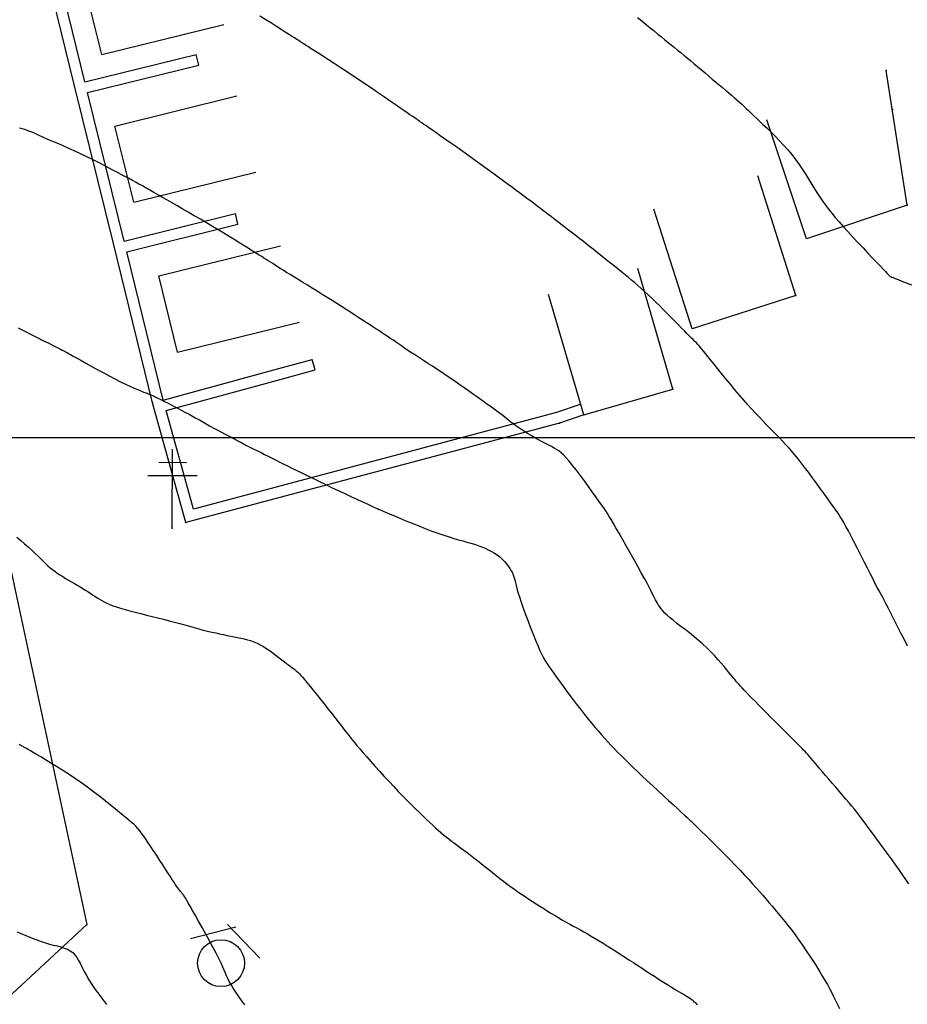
# Model space of a CAD drawing. Header units: millimetres. Extents: x 196436 to 199900, y 8705373 to 8708636.
# Tile 84 of 241: x 198034 to 198090, y 8706364 to 8706427. Entities that reach past the tile are written whole.
import ezdxf

# ---------------------------------------------------------------- set-up
doc = ezdxf.new("R2010")
doc.units = ezdxf.units.MM
doc.header["$LTSCALE"] = 5
for name, color, linetype in [('$CURVAS1', 30, 'Continuous'), ('$CURVAS2', 40, 'Continuous'), ('CASA', 6, 'Continuous'), ('CERCA', 3, 'CERCA_LINE'), ('MALHA', 9, 'Continuous'), ('MURO', 9, 'Continuous'), ('PL', 23, 'Continuous'), ('POSTE', 3, 'Continuous')]:
    doc.layers.add(name, color=color, linetype=linetype)
doc.linetypes.add('CERCA_LINE', pattern='A,0.5,-0.2,["X",Standard,S=0.1,R=0,X=-0.1,Y=-0.05],-0.25', length=0.95)

# ---------------------------------------------------------------- blocks, each defined once
blk = doc.blocks.new('A$C6C777A1E')
at = {"layer": 'CASA'}
for points in [[(0, 8), (0, 0)], [(0, 8), (5, 8)], [(5, 8), (5, 0)]]:
    blk.add_lwpolyline(points, dxfattribs=at)
blk = doc.blocks.new('PL')
at = {"layer": 'PL'}
blk.add_line((2.006, 1.493), (2.006, -1.493), dxfattribs=at)
blk.add_circle((0, 0), 1.495, dxfattribs=at)

msp = doc.modelspace()

# ---------------------------------------------------------------- linework, layer by layer
at = {"layer": '$CURVAS1'}
for points in [[(198073.167, 8706426.761, 705), (198073.446, 8706426.533, 705), (198073.715, 8706426.312, 705), (198073.972, 8706426.1, 705), (198074.22, 8706425.897, 705), (198074.457, 8706425.703, 705), (198074.683, 8706425.517, 705), (198074.9, 8706425.341, 705), (198075.11, 8706425.171, 705), (198075.314, 8706425.006, 705), (198075.515, 8706424.844, 705), (198075.715, 8706424.682, 705), (198075.916, 8706424.519, 705), (198076.121, 8706424.351, 705), (198076.332, 8706424.177, 705), (198076.551, 8706423.996, 705), (198076.775, 8706423.808, 705), (198077.005, 8706423.615, 705), (198077.236, 8706423.419, 705), (198077.468, 8706423.223, 705), (198077.699, 8706423.027, 705), (198077.927, 8706422.834, 705), (198078.15, 8706422.646, 705), (198078.366, 8706422.464, 705), (198078.574, 8706422.288, 705), (198078.775, 8706422.119, 705), (198078.968, 8706421.955, 705), (198079.153, 8706421.798, 705), (198079.329, 8706421.647, 705), (198079.496, 8706421.502, 705), (198079.654, 8706421.363, 705), (198079.803, 8706421.228, 705), (198079.946, 8706421.096, 705), (198080.088, 8706420.963, 705), (198080.234, 8706420.826, 705), (198080.386, 8706420.68, 705), (198080.551, 8706420.523, 705), (198080.731, 8706420.351, 705), (198080.931, 8706420.16, 705), (198081.154, 8706419.948, 705), (198081.396, 8706419.717, 705), (198081.653, 8706419.468, 705), (198081.92, 8706419.202, 705), (198082.191, 8706418.923, 705), (198082.462, 8706418.631, 705), (198082.727, 8706418.329, 705), (198082.983, 8706418.019, 705), (198083.224, 8706417.703, 705), (198083.452, 8706417.383, 705), (198083.668, 8706417.063, 705), (198083.873, 8706416.745, 705), (198084.07, 8706416.432, 705), (198084.258, 8706416.127, 705), (198084.44, 8706415.833, 705), (198084.617, 8706415.552, 705), (198084.792, 8706415.287, 705), (198084.967, 8706415.032, 705), (198085.147, 8706414.784, 705), (198085.336, 8706414.536, 705), (198085.538, 8706414.282, 705), (198085.758, 8706414.019, 705), (198085.999, 8706413.739, 705), (198086.266, 8706413.437, 705), (198086.561, 8706413.112, 705), (198086.875, 8706412.769, 705), (198087.2, 8706412.42, 705), (198087.525, 8706412.072, 705), (198087.84, 8706411.738, 705), (198088.136, 8706411.425, 705), (198088.402, 8706411.144, 705), (198088.629, 8706410.905, 705), (198088.811, 8706410.715, 705), (198088.949, 8706410.57, 705), (198089.051, 8706410.463, 705), (198089.122, 8706410.389, 705), (198089.169, 8706410.341, 705), (198089.198, 8706410.311, 705), (198089.215, 8706410.295, 705), (198089.227, 8706410.286, 705), (198089.239, 8706410.276, 705), (198089.26, 8706410.264, 705), (198089.297, 8706410.247, 705), (198089.357, 8706410.22, 705), (198089.448, 8706410.182, 705), (198089.579, 8706410.129, 705), (198089.756, 8706410.059, 705), (198089.988, 8706409.968, 705), (198090.278, 8706409.855, 705), (198090.615, 8706409.725, 705)], [(198048.158, 8706363.849, 710), (198047.953, 8706364.116, 710), (198047.757, 8706364.388, 710), (198047.574, 8706364.656, 710), (198047.411, 8706364.911, 710), (198047.272, 8706365.143, 710), (198047.159, 8706365.345, 710), (198047.068, 8706365.527, 710), (198046.989, 8706365.698, 710), (198046.914, 8706365.871, 710), (198046.835, 8706366.056, 710), (198046.744, 8706366.265, 710), (198046.632, 8706366.509, 710), (198046.492, 8706366.798, 710), (198046.317, 8706367.141, 710), (198046.114, 8706367.526, 710), (198045.893, 8706367.937, 710), (198045.661, 8706368.361, 710), (198045.429, 8706368.782, 710), (198045.204, 8706369.185, 710), (198044.996, 8706369.555, 710), (198044.815, 8706369.876, 710), (198044.666, 8706370.138, 710), (198044.548, 8706370.344, 710), (198044.457, 8706370.503, 710), (198044.387, 8706370.621, 710), (198044.335, 8706370.707, 710), (198044.296, 8706370.768, 710), (198044.265, 8706370.811, 710), (198044.239, 8706370.845, 710), (198044.214, 8706370.877, 710), (198044.187, 8706370.908, 710), (198044.158, 8706370.942, 710), (198044.126, 8706370.981, 710), (198044.089, 8706371.025, 710), (198044.047, 8706371.078, 710), (198043.999, 8706371.142, 710), (198043.942, 8706371.218, 710), (198043.877, 8706371.309, 710), (198043.802, 8706371.416, 710), (198043.716, 8706371.541, 710), (198043.618, 8706371.686, 710), (198043.508, 8706371.853, 710), (198043.383, 8706372.043, 710), (198043.243, 8706372.258, 710), (198043.087, 8706372.501, 710), (198042.915, 8706372.77, 710), (198042.73, 8706373.06, 710), (198042.537, 8706373.361, 710), (198042.34, 8706373.665, 710), (198042.145, 8706373.964, 710), (198041.955, 8706374.248, 710), (198041.776, 8706374.509, 710), (198041.612, 8706374.738, 710), (198041.465, 8706374.931, 710), (198041.331, 8706375.092, 710), (198041.202, 8706375.231, 710), (198041.072, 8706375.357, 710), (198040.934, 8706375.479, 710), (198040.78, 8706375.607, 710), (198040.604, 8706375.749, 710), (198040.399, 8706375.915, 710), (198040.159, 8706376.11, 710), (198039.887, 8706376.334, 710), (198039.585, 8706376.58, 710), (198039.258, 8706376.844, 710), (198038.908, 8706377.121, 710), (198038.539, 8706377.406, 710), (198038.155, 8706377.694, 710), (198037.759, 8706377.981, 710), (198037.354, 8706378.261, 710), (198036.949, 8706378.532, 710), (198036.549, 8706378.79, 710), (198036.161, 8706379.034, 710), (198035.794, 8706379.26, 710), (198035.454, 8706379.466, 710), (198035.148, 8706379.648, 710), (198034.883, 8706379.804, 710), (198034.665, 8706379.932, 710), (198034.489, 8706380.035, 710), (198034.349, 8706380.117, 710), (198034.239, 8706380.18, 710), (198034.151, 8706380.23, 710), (198034.081, 8706380.27, 710), (198034.021, 8706380.303, 710), (198033.965, 8706380.334, 710), (198033.907, 8706380.365, 710), (198033.842, 8706380.401, 710), (198033.764, 8706380.444, 710)]]:
    msp.add_polyline3d(points, dxfattribs=at)
at = {"layer": '$CURVAS2'}
for points in [[(198090.367, 8706386.705, 706), (198090.158, 8706387.113, 706), (198089.942, 8706387.537, 706), (198089.726, 8706387.963, 706), (198089.517, 8706388.375, 706), (198089.322, 8706388.758, 706), (198089.147, 8706389.098, 706), (198088.999, 8706389.384, 706), (198088.871, 8706389.627, 706), (198088.758, 8706389.84, 706), (198088.652, 8706390.038, 706), (198088.547, 8706390.235, 706), (198088.435, 8706390.446, 706), (198088.31, 8706390.685, 706), (198088.165, 8706390.966, 706), (198087.995, 8706391.3, 706), (198087.804, 8706391.677, 706), (198087.6, 8706392.083, 706), (198087.387, 8706392.503, 706), (198087.174, 8706392.924, 706), (198086.966, 8706393.332, 706), (198086.77, 8706393.712, 706), (198086.592, 8706394.051, 706), (198086.438, 8706394.338, 706), (198086.301, 8706394.582, 706), (198086.176, 8706394.795, 706), (198086.055, 8706394.988, 706), (198085.933, 8706395.175, 706), (198085.801, 8706395.366, 706), (198085.654, 8706395.575, 706), (198085.484, 8706395.813, 706), (198085.287, 8706396.09, 706), (198085.066, 8706396.399, 706), (198084.826, 8706396.733, 706), (198084.573, 8706397.082, 706), (198084.311, 8706397.438, 706), (198084.047, 8706397.793, 706), (198083.785, 8706398.137, 706), (198083.53, 8706398.463, 706), (198083.287, 8706398.764, 706), (198083.055, 8706399.041, 706), (198082.832, 8706399.297, 706), (198082.616, 8706399.537, 706), (198082.405, 8706399.764, 706), (198082.198, 8706399.982, 706), (198081.992, 8706400.194, 706), (198081.786, 8706400.404, 706), (198081.578, 8706400.615, 706), (198081.365, 8706400.83, 706), (198081.148, 8706401.053, 706), (198080.924, 8706401.286, 706), (198080.692, 8706401.532, 706), (198080.45, 8706401.794, 706), (198080.197, 8706402.074, 706), (198079.932, 8706402.376, 706), (198079.654, 8706402.7, 706), (198079.368, 8706403.041, 706), (198079.079, 8706403.389, 706), (198078.795, 8706403.736, 706), (198078.521, 8706404.074, 706), (198078.263, 8706404.395, 706), (198078.027, 8706404.689, 706), (198077.819, 8706404.948, 706), (198077.643, 8706405.167, 706), (198077.496, 8706405.35, 706), (198077.371, 8706405.502, 706), (198077.265, 8706405.629, 706), (198077.171, 8706405.739, 706), (198077.084, 8706405.837, 706), (198076.999, 8706405.93, 706), (198076.91, 8706406.023, 706), (198076.813, 8706406.123, 706), (198076.705, 8706406.232, 706), (198076.586, 8706406.351, 706), (198076.454, 8706406.483, 706), (198076.307, 8706406.629, 706), (198076.145, 8706406.791, 706), (198075.965, 8706406.971, 706), (198075.768, 8706407.17, 706), (198075.551, 8706407.39, 706), (198075.32, 8706407.626, 706), (198075.076, 8706407.872, 706), (198074.826, 8706408.125, 706), (198074.573, 8706408.379, 706), (198074.32, 8706408.629, 706), (198074.073, 8706408.87, 706), (198073.836, 8706409.097, 706), (198073.611, 8706409.306, 706), (198073.396, 8706409.499, 706), (198073.188, 8706409.68, 706), (198072.985, 8706409.853, 706), (198072.783, 8706410.021, 706), (198072.579, 8706410.188, 706), (198072.37, 8706410.357, 706), (198072.152, 8706410.532, 706), (198071.924, 8706410.716, 706), (198071.685, 8706410.91, 706), (198071.435, 8706411.112, 706), (198071.174, 8706411.322, 706), (198070.902, 8706411.54, 706), (198070.62, 8706411.766, 706), (198070.328, 8706411.998, 706), (198070.025, 8706412.237, 706), (198069.713, 8706412.481, 706), (198069.396, 8706412.728, 706), (198069.08, 8706412.973, 706), (198068.768, 8706413.213, 706), (198068.467, 8706413.445, 706), (198068.181, 8706413.665, 706), (198067.915, 8706413.868, 706), (198067.675, 8706414.052, 706), (198067.464, 8706414.214, 706), (198067.28, 8706414.355, 706), (198067.119, 8706414.479, 706), (198066.978, 8706414.587, 706), (198066.853, 8706414.682, 706), (198066.741, 8706414.768, 706), (198066.637, 8706414.846, 706), (198066.539, 8706414.92, 706), (198066.443, 8706414.992, 706), (198066.344, 8706415.066, 706), (198066.238, 8706415.144, 706), (198066.12, 8706415.231, 706), (198065.985, 8706415.331, 706), (198065.829, 8706415.445, 706), (198065.648, 8706415.579, 706), (198065.437, 8706415.735, 706), (198065.192, 8706415.916, 706), (198064.916, 8706416.119, 706), (198064.613, 8706416.343, 706), (198064.285, 8706416.584, 706), (198063.938, 8706416.839, 706), (198063.574, 8706417.104, 706), (198063.197, 8706417.378, 706), (198062.811, 8706417.656, 706), (198062.419, 8706417.936, 706), (198062.029, 8706418.214, 706), (198061.645, 8706418.485, 706), (198061.275, 8706418.746, 706), (198060.925, 8706418.992, 706), (198060.6, 8706419.22, 706), (198060.308, 8706419.424, 706), (198060.055, 8706419.6, 706), (198059.846, 8706419.747, 706), (198059.675, 8706419.866, 706), (198059.539, 8706419.961, 706), (198059.431, 8706420.037, 706), (198059.346, 8706420.097, 706), (198059.277, 8706420.144, 706), (198059.22, 8706420.184, 706), (198059.169, 8706420.219, 706), (198059.118, 8706420.254, 706), (198059.061, 8706420.293, 706), (198058.993, 8706420.34, 706), (198058.908, 8706420.398, 706), (198058.8, 8706420.471, 706), (198058.664, 8706420.565, 706), (198058.493, 8706420.682, 706), (198058.283, 8706420.827, 706), (198058.028, 8706421.001, 706), (198057.734, 8706421.204, 706), (198057.405, 8706421.43, 706), (198057.048, 8706421.674, 706), (198056.668, 8706421.934, 706), (198056.271, 8706422.204, 706), (198055.862, 8706422.48, 706), (198055.446, 8706422.758, 706), (198055.031, 8706423.035, 706), (198054.621, 8706423.306, 706), (198054.222, 8706423.568, 706), (198053.84, 8706423.818, 706), (198053.481, 8706424.052, 706), (198053.149, 8706424.267, 706), (198052.852, 8706424.46, 706), (198052.594, 8706424.627, 706), (198052.38, 8706424.765, 706), (198052.205, 8706424.879, 706), (198052.065, 8706424.97, 706), (198051.952, 8706425.043, 706), (198051.862, 8706425.102, 706), (198051.788, 8706425.149, 706), (198051.725, 8706425.19, 706), (198051.667, 8706425.227, 706), (198051.609, 8706425.264, 706), (198051.544, 8706425.305, 706), (198051.468, 8706425.353, 706), (198051.375, 8706425.412, 706), (198051.26, 8706425.485, 706), (198051.116, 8706425.576, 706), (198050.939, 8706425.688, 706), (198050.724, 8706425.826, 706), (198050.466, 8706425.99, 706), (198050.17, 8706426.179, 706), (198049.841, 8706426.388, 706), (198049.488, 8706426.612, 706), (198049.114, 8706426.849, 706)], [(198090.437, 8706371.558, 707), (198090.251, 8706371.834, 707), (198090.052, 8706372.122, 707), (198089.84, 8706372.426, 707), (198089.612, 8706372.749, 707), (198089.372, 8706373.084, 707), (198089.127, 8706373.426, 707), (198088.88, 8706373.767, 707), (198088.637, 8706374.1, 707), (198088.405, 8706374.419, 707), (198088.187, 8706374.717, 707), (198087.99, 8706374.987, 707), (198087.816, 8706375.223, 707), (198087.663, 8706375.432, 707), (198087.523, 8706375.62, 707), (198087.39, 8706375.795, 707), (198087.26, 8706375.965, 707), (198087.125, 8706376.135, 707), (198086.98, 8706376.315, 707), (198086.819, 8706376.51, 707), (198086.637, 8706376.727, 707), (198086.438, 8706376.962, 707), (198086.227, 8706377.211, 707), (198086.007, 8706377.467, 707), (198085.784, 8706377.727, 707), (198085.563, 8706377.984, 707), (198085.347, 8706378.234, 707), (198085.143, 8706378.471, 707), (198084.954, 8706378.692, 707), (198084.779, 8706378.896, 707), (198084.619, 8706379.083, 707), (198084.472, 8706379.255, 707), (198084.338, 8706379.411, 707), (198084.217, 8706379.553, 707), (198084.106, 8706379.68, 707), (198084.006, 8706379.794, 707), (198083.916, 8706379.896, 707), (198083.83, 8706379.991, 707), (198083.743, 8706380.085, 707), (198083.65, 8706380.182, 707), (198083.546, 8706380.289, 707), (198083.425, 8706380.411, 707), (198083.283, 8706380.554, 707), (198083.113, 8706380.723, 707), (198082.913, 8706380.923, 707), (198082.686, 8706381.148, 707), (198082.439, 8706381.394, 707), (198082.179, 8706381.654, 707), (198081.91, 8706381.921, 707), (198081.641, 8706382.191, 707), (198081.376, 8706382.456, 707), (198081.123, 8706382.711, 707), (198080.886, 8706382.951, 707), (198080.667, 8706383.174, 707), (198080.465, 8706383.381, 707), (198080.28, 8706383.572, 707), (198080.113, 8706383.745, 707), (198079.963, 8706383.902, 707), (198079.831, 8706384.043, 707), (198079.717, 8706384.166, 707), (198079.619, 8706384.274, 707), (198079.533, 8706384.37, 707), (198079.455, 8706384.461, 707), (198079.378, 8706384.551, 707), (198079.299, 8706384.648, 707), (198079.211, 8706384.757, 707), (198079.109, 8706384.882, 707), (198078.988, 8706385.031, 707), (198078.845, 8706385.207, 707), (198078.679, 8706385.407, 707), (198078.492, 8706385.626, 707), (198078.287, 8706385.86, 707), (198078.064, 8706386.105, 707), (198077.825, 8706386.355, 707), (198077.573, 8706386.607, 707), (198077.308, 8706386.855, 707), (198077.033, 8706387.095, 707), (198076.752, 8706387.328, 707), (198076.471, 8706387.551, 707), (198076.194, 8706387.764, 707), (198075.927, 8706387.967, 707), (198075.675, 8706388.16, 707), (198075.443, 8706388.342, 707), (198075.235, 8706388.512, 707), (198075.056, 8706388.67, 707), (198074.903, 8706388.817, 707), (198074.774, 8706388.955, 707), (198074.665, 8706389.085, 707), (198074.573, 8706389.209, 707), (198074.494, 8706389.327, 707), (198074.425, 8706389.441, 707), (198074.363, 8706389.553, 707), (198074.305, 8706389.665, 707), (198074.245, 8706389.784, 707), (198074.18, 8706389.915, 707), (198074.104, 8706390.067, 707), (198074.013, 8706390.247, 707), (198073.902, 8706390.462, 707), (198073.766, 8706390.719, 707), (198073.601, 8706391.026, 707), (198073.404, 8706391.386, 707), (198073.182, 8706391.787, 707), (198072.942, 8706392.216, 707), (198072.695, 8706392.656, 707), (198072.447, 8706393.094, 707), (198072.208, 8706393.515, 707), (198071.986, 8706393.904, 707), (198071.789, 8706394.245, 707), (198071.624, 8706394.53, 707), (198071.485, 8706394.767, 707), (198071.362, 8706394.969, 707), (198071.248, 8706395.151, 707), (198071.134, 8706395.326, 707), (198071.011, 8706395.508, 707), (198070.87, 8706395.711, 707), (198070.704, 8706395.948, 707), (198070.505, 8706396.229, 707), (198070.28, 8706396.545, 707), (198070.036, 8706396.885, 707), (198069.781, 8706397.235, 707), (198069.523, 8706397.583, 707), (198069.27, 8706397.917, 707), (198069.03, 8706398.225, 707), (198068.81, 8706398.493, 707), (198068.616, 8706398.713, 707), (198068.444, 8706398.89, 707), (198068.288, 8706399.032, 707), (198068.14, 8706399.147, 707), (198067.995, 8706399.244, 707), (198067.845, 8706399.33, 707), (198067.684, 8706399.415, 707), (198067.507, 8706399.507, 707), (198067.307, 8706399.612, 707), (198067.089, 8706399.729, 707), (198066.859, 8706399.855, 707), (198066.622, 8706399.988, 707), (198066.385, 8706400.124, 707), (198066.154, 8706400.261, 707), (198065.933, 8706400.395, 707), (198065.729, 8706400.525, 707), (198065.546, 8706400.647, 707), (198065.383, 8706400.763, 707), (198065.234, 8706400.873, 707), (198065.096, 8706400.98, 707), (198064.965, 8706401.084, 707), (198064.837, 8706401.188, 707), (198064.708, 8706401.292, 707), (198064.575, 8706401.397, 707), (198064.433, 8706401.506, 707), (198064.282, 8706401.62, 707), (198064.121, 8706401.738, 707), (198063.949, 8706401.862, 707), (198063.766, 8706401.994, 707), (198063.569, 8706402.133, 707), (198063.36, 8706402.282, 707), (198063.137, 8706402.44, 707), (198062.899, 8706402.609, 707), (198062.649, 8706402.786, 707), (198062.387, 8706402.972, 707), (198062.115, 8706403.163, 707), (198061.836, 8706403.359, 707), (198061.551, 8706403.557, 707), (198061.261, 8706403.756, 707), (198060.968, 8706403.955, 707), (198060.675, 8706404.152, 707), (198060.382, 8706404.345, 707), (198060.093, 8706404.535, 707), (198059.809, 8706404.72, 707), (198059.532, 8706404.9, 707), (198059.265, 8706405.074, 707), (198059.009, 8706405.24, 707), (198058.767, 8706405.4, 707), (198058.54, 8706405.551, 707), (198058.326, 8706405.694, 707), (198058.124, 8706405.831, 707), (198057.932, 8706405.963, 707), (198057.746, 8706406.089, 707), (198057.567, 8706406.212, 707), (198057.391, 8706406.333, 707), (198057.216, 8706406.451, 707), (198057.041, 8706406.568, 707), (198056.864, 8706406.686, 707), (198056.682, 8706406.806, 707), (198056.495, 8706406.929, 707), (198056.3, 8706407.056, 707), (198056.095, 8706407.188, 707), (198055.879, 8706407.328, 707), (198055.65, 8706407.476, 707), (198055.407, 8706407.633, 707), (198055.15, 8706407.799, 707), (198054.881, 8706407.973, 707), (198054.601, 8706408.153, 707), (198054.311, 8706408.339, 707), (198054.012, 8706408.529, 707), (198053.706, 8706408.723, 707), (198053.394, 8706408.919, 707), (198053.078, 8706409.116, 707), (198052.76, 8706409.313, 707), (198052.444, 8706409.508, 707), (198052.134, 8706409.698, 707), (198051.834, 8706409.882, 707), (198051.547, 8706410.058, 707), (198051.277, 8706410.224, 707), (198051.027, 8706410.378, 707), (198050.8, 8706410.52, 707), (198050.594, 8706410.649, 707), (198050.407, 8706410.767, 707), (198050.235, 8706410.877, 707), (198050.075, 8706410.979, 707), (198049.926, 8706411.075, 707), (198049.783, 8706411.166, 707), (198049.644, 8706411.255, 707), (198049.507, 8706411.342, 707), (198049.367, 8706411.43, 707), (198049.221, 8706411.521, 707), (198049.066, 8706411.617, 707), (198048.899, 8706411.721, 707), (198048.715, 8706411.835, 707), (198048.512, 8706411.961, 707), (198048.287, 8706412.101, 707), (198048.035, 8706412.256, 707), (198047.76, 8706412.427, 707), (198047.462, 8706412.611, 707), (198047.144, 8706412.807, 707), (198046.807, 8706413.012, 707), (198046.455, 8706413.226, 707), (198046.088, 8706413.446, 707), (198045.709, 8706413.671, 707), (198045.321, 8706413.9, 707), (198044.93, 8706414.128, 707), (198044.543, 8706414.352, 707), (198044.166, 8706414.569, 707), (198043.807, 8706414.774, 707), (198043.473, 8706414.965, 707), (198043.17, 8706415.138, 707), (198042.905, 8706415.289, 707), (198042.684, 8706415.416, 707), (198042.503, 8706415.52, 707), (198042.356, 8706415.605, 707), (198042.237, 8706415.674, 707), (198042.143, 8706415.729, 707), (198042.066, 8706415.775, 707), (198042.001, 8706415.813, 707), (198041.943, 8706415.847, 707), (198041.886, 8706415.879, 707), (198041.825, 8706415.914, 707), (198041.752, 8706415.955, 707), (198041.662, 8706416.005, 707), (198041.548, 8706416.068, 707), (198041.404, 8706416.146, 707), (198041.224, 8706416.244, 707), (198041.002, 8706416.365, 707), (198040.733, 8706416.51, 707), (198040.422, 8706416.678, 707), (198040.077, 8706416.862, 707), (198039.704, 8706417.059, 707), (198039.31, 8706417.265, 707), (198038.903, 8706417.473, 707), (198038.49, 8706417.681, 707), (198038.078, 8706417.884, 707), (198037.672, 8706418.077, 707), (198037.277, 8706418.26, 707), (198036.896, 8706418.433, 707), (198036.531, 8706418.595, 707), (198036.185, 8706418.746, 707), (198035.861, 8706418.886, 707), (198035.562, 8706419.015, 707), (198035.29, 8706419.133, 707), (198035.048, 8706419.239, 707), (198034.832, 8706419.335, 707), (198034.636, 8706419.42, 707), (198034.457, 8706419.495, 707), (198034.289, 8706419.561, 707), (198034.127, 8706419.619, 707), (198033.967, 8706419.669, 707), (198033.803, 8706419.712, 707)], [(198033.715, 8706406.979, 708), (198034.132, 8706406.769, 708), (198034.539, 8706406.563, 708), (198034.928, 8706406.368, 708), (198035.289, 8706406.187, 708), (198035.612, 8706406.025, 708), (198035.888, 8706405.886, 708), (198036.111, 8706405.774, 708), (198036.285, 8706405.687, 708), (198036.415, 8706405.621, 708), (198036.511, 8706405.573, 708), (198036.577, 8706405.539, 708), (198036.622, 8706405.516, 708), (198036.653, 8706405.5, 708), (198036.675, 8706405.488, 708), (198036.696, 8706405.477, 708), (198036.724, 8706405.462, 708), (198036.766, 8706405.439, 708), (198036.828, 8706405.404, 708), (198036.918, 8706405.354, 708), (198037.043, 8706405.284, 708), (198037.21, 8706405.19, 708), (198037.427, 8706405.068, 708), (198037.697, 8706404.916, 708), (198038.013, 8706404.739, 708), (198038.362, 8706404.545, 708), (198038.735, 8706404.339, 708), (198039.119, 8706404.13, 708), (198039.503, 8706403.923, 708), (198039.875, 8706403.727, 708), (198040.226, 8706403.549, 708), (198040.545, 8706403.393, 708), (198040.832, 8706403.259, 708), (198041.089, 8706403.145, 708), (198041.319, 8706403.048, 708), (198041.522, 8706402.966, 708), (198041.702, 8706402.895, 708), (198041.86, 8706402.835, 708), (198041.998, 8706402.782, 708), (198042.119, 8706402.734, 708), (198042.227, 8706402.689, 708), (198042.328, 8706402.645, 708), (198042.427, 8706402.599, 708), (198042.529, 8706402.55, 708), (198042.639, 8706402.494, 708), (198042.764, 8706402.431, 708), (198042.908, 8706402.357, 708), (198043.075, 8706402.272, 708), (198043.262, 8706402.176, 708), (198043.466, 8706402.072, 708), (198043.683, 8706401.96, 708), (198043.908, 8706401.843, 708), (198044.138, 8706401.723, 708), (198044.369, 8706401.601, 708), (198044.597, 8706401.479, 708), (198044.819, 8706401.358, 708), (198045.036, 8706401.238, 708), (198045.251, 8706401.118, 708), (198045.466, 8706400.998, 708), (198045.684, 8706400.875, 708), (198045.906, 8706400.751, 708), (198046.136, 8706400.623, 708), (198046.376, 8706400.492, 708), (198046.627, 8706400.356, 708), (198046.888, 8706400.216, 708), (198047.154, 8706400.075, 708), (198047.424, 8706399.933, 708), (198047.694, 8706399.792, 708), (198047.961, 8706399.653, 708), (198048.222, 8706399.519, 708), (198048.475, 8706399.389, 708), (198048.717, 8706399.266, 708), (198048.951, 8706399.148, 708), (198049.178, 8706399.034, 708), (198049.403, 8706398.921, 708), (198049.629, 8706398.809, 708), (198049.857, 8706398.695, 708), (198050.092, 8706398.578, 708), (198050.337, 8706398.456, 708), (198050.593, 8706398.327, 708), (198050.863, 8706398.192, 708), (198051.149, 8706398.05, 708), (198051.451, 8706397.9, 708), (198051.771, 8706397.741, 708), (198052.11, 8706397.575, 708), (198052.471, 8706397.4, 708), (198052.854, 8706397.215, 708), (198053.258, 8706397.022, 708), (198053.676, 8706396.824, 708), (198054.098, 8706396.625, 708), (198054.512, 8706396.431, 708), (198054.908, 8706396.246, 708), (198055.276, 8706396.075, 708), (198055.606, 8706395.921, 708), (198055.888, 8706395.79, 708), (198056.113, 8706395.686, 708), (198056.287, 8706395.605, 708), (198056.416, 8706395.545, 708), (198056.508, 8706395.502, 708), (198056.57, 8706395.474, 708), (198056.609, 8706395.456, 708), (198056.633, 8706395.445, 708), (198056.648, 8706395.438, 708), (198056.663, 8706395.431, 708), (198056.685, 8706395.422, 708), (198056.721, 8706395.407, 708), (198056.78, 8706395.382, 708), (198056.87, 8706395.344, 708), (198056.998, 8706395.29, 708), (198057.172, 8706395.217, 708), (198057.4, 8706395.12, 708), (198057.687, 8706394.999, 708), (198058.025, 8706394.857, 708), (198058.401, 8706394.7, 708), (198058.804, 8706394.535, 708), (198059.222, 8706394.366, 708), (198059.644, 8706394.2, 708), (198060.058, 8706394.042, 708), (198060.452, 8706393.899, 708), (198060.818, 8706393.774, 708), (198061.155, 8706393.666, 708), (198061.468, 8706393.572, 708), (198061.759, 8706393.489, 708), (198062.032, 8706393.413, 708), (198062.29, 8706393.341, 708), (198062.536, 8706393.27, 708), (198062.773, 8706393.197, 708), (198063.005, 8706393.119, 708), (198063.23, 8706393.036, 708), (198063.448, 8706392.946, 708), (198063.658, 8706392.85, 708), (198063.859, 8706392.746, 708), (198064.049, 8706392.635, 708), (198064.228, 8706392.515, 708), (198064.395, 8706392.387, 708), (198064.549, 8706392.25, 708), (198064.69, 8706392.106, 708), (198064.817, 8706391.959, 708), (198064.931, 8706391.809, 708), (198065.031, 8706391.66, 708), (198065.117, 8706391.514, 708), (198065.189, 8706391.375, 708), (198065.247, 8706391.243, 708), (198065.292, 8706391.12, 708), (198065.328, 8706391, 708), (198065.36, 8706390.874, 708), (198065.393, 8706390.732, 708), (198065.432, 8706390.568, 708), (198065.482, 8706390.372, 708), (198065.548, 8706390.137, 708), (198065.636, 8706389.852, 708), (198065.748, 8706389.515, 708), (198065.881, 8706389.135, 708), (198066.029, 8706388.726, 708), (198066.187, 8706388.303, 708), (198066.349, 8706387.879, 708), (198066.509, 8706387.47, 708), (198066.662, 8706387.088, 708), (198066.802, 8706386.75, 708), (198066.926, 8706386.463, 708), (198067.038, 8706386.22, 708), (198067.144, 8706386.009, 708), (198067.25, 8706385.818, 708), (198067.363, 8706385.634, 708), (198067.489, 8706385.445, 708), (198067.633, 8706385.238, 708), (198067.803, 8706385.002, 708), (198068.001, 8706384.727, 708), (198068.226, 8706384.419, 708), (198068.47, 8706384.087, 708), (198068.727, 8706383.738, 708), (198068.993, 8706383.382, 708), (198069.26, 8706383.027, 708), (198069.524, 8706382.682, 708), (198069.777, 8706382.357, 708), (198070.017, 8706382.056, 708), (198070.243, 8706381.779, 708), (198070.459, 8706381.522, 708), (198070.666, 8706381.281, 708), (198070.869, 8706381.053, 708), (198071.069, 8706380.832, 708), (198071.268, 8706380.617, 708), (198071.47, 8706380.402, 708), (198071.678, 8706380.185, 708), (198071.892, 8706379.963, 708), (198072.116, 8706379.735, 708), (198072.353, 8706379.498, 708), (198072.603, 8706379.25, 708), (198072.869, 8706378.99, 708), (198073.154, 8706378.716, 708), (198073.46, 8706378.426, 708), (198073.786, 8706378.12, 708), (198074.127, 8706377.803, 708), (198074.473, 8706377.483, 708), (198074.815, 8706377.169, 708), (198075.145, 8706376.868, 708), (198075.452, 8706376.587, 708), (198075.729, 8706376.335, 708), (198075.966, 8706376.119, 708), (198076.157, 8706375.944, 708), (198076.306, 8706375.808, 708), (198076.417, 8706375.705, 708), (198076.498, 8706375.631, 708), (198076.554, 8706375.578, 708), (198076.591, 8706375.543, 708), (198076.614, 8706375.52, 708), (198076.631, 8706375.503, 708), (198076.646, 8706375.488, 708), (198076.666, 8706375.467, 708), (198076.698, 8706375.436, 708), (198076.748, 8706375.386, 708), (198076.822, 8706375.313, 708), (198076.927, 8706375.21, 708), (198077.069, 8706375.07, 708), (198077.254, 8706374.887, 708), (198077.486, 8706374.658, 708), (198077.759, 8706374.389, 708), (198078.062, 8706374.089, 708), (198078.386, 8706373.766, 708), (198078.722, 8706373.43, 708), (198079.058, 8706373.09, 708), (198079.387, 8706372.753, 708), (198079.699, 8706372.43, 708), (198079.985, 8706372.126, 708), (198080.248, 8706371.842, 708), (198080.49, 8706371.574, 708), (198080.716, 8706371.32, 708), (198080.93, 8706371.076, 708), (198081.134, 8706370.84, 708), (198081.333, 8706370.608, 708), (198081.53, 8706370.378, 708), (198081.728, 8706370.148, 708), (198081.928, 8706369.914, 708), (198082.131, 8706369.674, 708), (198082.338, 8706369.426, 708), (198082.548, 8706369.168, 708), (198082.763, 8706368.897, 708), (198082.984, 8706368.61, 708), (198083.21, 8706368.306, 708), (198083.442, 8706367.984, 708), (198083.676, 8706367.647, 708), (198083.91, 8706367.303, 708), (198084.14, 8706366.956, 708), (198084.363, 8706366.613, 708), (198084.575, 8706366.28, 708), (198084.773, 8706365.962, 708), (198084.952, 8706365.666, 708), (198085.113, 8706365.395, 708), (198085.256, 8706365.144, 708), (198085.388, 8706364.904, 708), (198085.512, 8706364.669, 708), (198085.634, 8706364.43, 708), (198085.758, 8706364.18, 708), (198085.888, 8706363.91, 708), (198086.029, 8706363.613, 708)], [(198033.633, 8706393.659, 709), (198033.874, 8706393.445, 709), (198034.12, 8706393.226, 709), (198034.362, 8706393.007, 709), (198034.595, 8706392.795, 709), (198034.809, 8706392.595, 709), (198035.001, 8706392.413, 709), (198035.172, 8706392.247, 709), (198035.327, 8706392.096, 709), (198035.472, 8706391.956, 709), (198035.61, 8706391.827, 709), (198035.747, 8706391.705, 709), (198035.887, 8706391.588, 709), (198036.036, 8706391.474, 709), (198036.196, 8706391.361, 709), (198036.367, 8706391.249, 709), (198036.546, 8706391.137, 709), (198036.731, 8706391.026, 709), (198036.919, 8706390.917, 709), (198037.107, 8706390.808, 709), (198037.293, 8706390.7, 709), (198037.475, 8706390.593, 709), (198037.651, 8706390.487, 709), (198037.82, 8706390.382, 709), (198037.984, 8706390.279, 709), (198038.143, 8706390.178, 709), (198038.298, 8706390.079, 709), (198038.45, 8706389.982, 709), (198038.599, 8706389.887, 709), (198038.746, 8706389.795, 709), (198038.891, 8706389.705, 709), (198039.04, 8706389.619, 709), (198039.196, 8706389.533, 709), (198039.364, 8706389.45, 709), (198039.547, 8706389.367, 709), (198039.749, 8706389.285, 709), (198039.976, 8706389.202, 709), (198040.232, 8706389.119, 709), (198040.518, 8706389.035, 709), (198040.832, 8706388.95, 709), (198041.167, 8706388.864, 709), (198041.518, 8706388.776, 709), (198041.88, 8706388.688, 709), (198042.248, 8706388.599, 709), (198042.615, 8706388.509, 709), (198042.977, 8706388.418, 709), (198043.328, 8706388.327, 709), (198043.669, 8706388.236, 709), (198043.999, 8706388.145, 709), (198044.318, 8706388.056, 709), (198044.628, 8706387.97, 709), (198044.929, 8706387.887, 709), (198045.219, 8706387.808, 709), (198045.501, 8706387.735, 709), (198045.774, 8706387.667, 709), (198046.039, 8706387.605, 709), (198046.296, 8706387.547, 709), (198046.545, 8706387.493, 709), (198046.787, 8706387.443, 709), (198047.022, 8706387.395, 709), (198047.25, 8706387.35, 709), (198047.472, 8706387.307, 709), (198047.688, 8706387.264, 709), (198047.899, 8706387.22, 709), (198048.107, 8706387.173, 709), (198048.312, 8706387.119, 709), (198048.516, 8706387.057, 709), (198048.72, 8706386.983, 709), (198048.924, 8706386.897, 709), (198049.13, 8706386.795, 709), (198049.339, 8706386.676, 709), (198049.548, 8706386.543, 709), (198049.755, 8706386.401, 709), (198049.958, 8706386.254, 709), (198050.152, 8706386.107, 709), (198050.337, 8706385.964, 709), (198050.509, 8706385.83, 709), (198050.666, 8706385.708, 709), (198050.806, 8706385.603, 709), (198050.931, 8706385.511, 709), (198051.043, 8706385.43, 709), (198051.146, 8706385.355, 709), (198051.242, 8706385.283, 709), (198051.334, 8706385.21, 709), (198051.424, 8706385.134, 709), (198051.516, 8706385.049, 709), (198051.612, 8706384.954, 709), (198051.714, 8706384.845, 709), (198051.825, 8706384.721, 709), (198051.945, 8706384.581, 709), (198052.078, 8706384.421, 709), (198052.226, 8706384.241, 709), (198052.389, 8706384.038, 709), (198052.571, 8706383.811, 709), (198052.772, 8706383.559, 709), (198052.988, 8706383.287, 709), (198053.213, 8706383.004, 709), (198053.442, 8706382.715, 709), (198053.668, 8706382.429, 709), (198053.886, 8706382.151, 709), (198054.091, 8706381.89, 709), (198054.277, 8706381.652, 709), (198054.441, 8706381.441, 709), (198054.587, 8706381.254, 709), (198054.721, 8706381.081, 709), (198054.852, 8706380.914, 709), (198054.986, 8706380.748, 709), (198055.129, 8706380.572, 709), (198055.288, 8706380.38, 709), (198055.471, 8706380.165, 709), (198055.682, 8706379.919, 709), (198055.919, 8706379.647, 709), (198056.177, 8706379.354, 709), (198056.452, 8706379.045, 709), (198056.739, 8706378.726, 709), (198057.034, 8706378.402, 709), (198057.333, 8706378.078, 709), (198057.631, 8706377.759, 709), (198057.924, 8706377.451, 709), (198058.21, 8706377.155, 709), (198058.489, 8706376.871, 709), (198058.758, 8706376.601, 709), (198059.017, 8706376.344, 709), (198059.264, 8706376.103, 709), (198059.498, 8706375.878, 709), (198059.717, 8706375.669, 709), (198059.922, 8706375.476, 709), (198060.113, 8706375.299, 709), (198060.295, 8706375.135, 709), (198060.469, 8706374.981, 709), (198060.638, 8706374.835, 709), (198060.805, 8706374.695, 709), (198060.973, 8706374.558, 709), (198061.145, 8706374.423, 709), (198061.323, 8706374.286, 709), (198061.506, 8706374.148, 709), (198061.697, 8706374.006, 709), (198061.893, 8706373.86, 709), (198062.096, 8706373.71, 709), (198062.305, 8706373.554, 709), (198062.521, 8706373.392, 709), (198062.743, 8706373.221, 709), (198062.971, 8706373.043, 709), (198063.204, 8706372.859, 709), (198063.441, 8706372.67, 709), (198063.68, 8706372.478, 709), (198063.92, 8706372.286, 709), (198064.16, 8706372.096, 709), (198064.399, 8706371.908, 709), (198064.634, 8706371.726, 709), (198064.866, 8706371.551, 709), (198065.094, 8706371.383, 709), (198065.321, 8706371.219, 709), (198065.546, 8706371.06, 709), (198065.772, 8706370.904, 709), (198065.999, 8706370.75, 709), (198066.229, 8706370.597, 709), (198066.463, 8706370.444, 709), (198066.701, 8706370.29, 709), (198066.942, 8706370.137, 709), (198067.186, 8706369.984, 709), (198067.43, 8706369.832, 709), (198067.675, 8706369.683, 709), (198067.917, 8706369.537, 709), (198068.157, 8706369.396, 709), (198068.392, 8706369.26, 709), (198068.622, 8706369.129, 709), (198068.848, 8706369.002, 709), (198069.072, 8706368.878, 709), (198069.295, 8706368.755, 709), (198069.52, 8706368.63, 709), (198069.747, 8706368.503, 709), (198069.979, 8706368.371, 709), (198070.217, 8706368.233, 709), (198070.462, 8706368.088, 709), (198070.714, 8706367.935, 709), (198070.973, 8706367.776, 709), (198071.238, 8706367.611, 709), (198071.507, 8706367.441, 709), (198071.78, 8706367.267, 709), (198072.056, 8706367.089, 709), (198072.335, 8706366.909, 709), (198072.615, 8706366.727, 709), (198072.895, 8706366.545, 709), (198073.173, 8706366.363, 709), (198073.448, 8706366.184, 709), (198073.717, 8706366.009, 709), (198073.98, 8706365.839, 709), (198074.233, 8706365.675, 709), (198074.475, 8706365.519, 709), (198074.706, 8706365.372, 709), (198074.924, 8706365.235, 709), (198075.129, 8706365.107, 709), (198075.322, 8706364.988, 709), (198075.502, 8706364.878, 709), (198075.67, 8706364.777, 709), (198075.824, 8706364.685, 709), (198075.966, 8706364.602, 709), (198076.095, 8706364.527, 709), (198076.213, 8706364.457, 709), (198076.324, 8706364.39, 709), (198076.429, 8706364.322, 709), (198076.532, 8706364.25, 709), (198076.633, 8706364.17, 709), (198076.737, 8706364.08, 709), (198076.846, 8706363.976, 709), (198076.961, 8706363.857, 709)], [(198033.638, 8706368.5, 711), (198033.979, 8706368.357, 711), (198034.301, 8706368.223, 711), (198034.608, 8706368.099, 711), (198034.901, 8706367.987, 711), (198035.182, 8706367.887, 711), (198035.453, 8706367.801, 711), (198035.714, 8706367.727, 711), (198035.966, 8706367.664, 711), (198036.207, 8706367.604, 711), (198036.435, 8706367.543, 711), (198036.647, 8706367.476, 711), (198036.844, 8706367.397, 711), (198037.023, 8706367.303, 711), (198037.182, 8706367.186, 711), (198037.322, 8706367.044, 711), (198037.446, 8706366.876, 711), (198037.562, 8706366.685, 711), (198037.674, 8706366.473, 711), (198037.79, 8706366.24, 711), (198037.915, 8706365.99, 711), (198038.055, 8706365.723, 711), (198038.216, 8706365.441, 711), (198038.403, 8706365.146, 711), (198038.613, 8706364.841, 711), (198038.842, 8706364.527, 711), (198039.085, 8706364.208, 711), (198039.337, 8706363.886, 711)]]:
    msp.add_polyline3d(points, dxfattribs=at)
at = {"layer": 'CASA'}
for points in [[(198090.344, 8706414.79), (198089.004, 8706423.389)], [(198083.929, 8706412.647), (198081.394, 8706420.234)], [(198083.254, 8706409.044), (198080.817, 8706416.664)], [(198076.643, 8706406.93), (198074.206, 8706414.549)], [(198090.344, 8706414.79), (198083.929, 8706412.647)], [(198075.412, 8706403.087), (198073.173, 8706410.767)], [(198069.739, 8706401.433), (198067.5, 8706409.113)], [(198083.254, 8706409.044), (198076.643, 8706406.93)], [(198069.739, 8706401.433), (198075.412, 8706403.087)]]:
    msp.add_lwpolyline(points, dxfattribs=at)
for p in [(198090.345, 8706414.79, 704.526), (198083.255, 8706409.044, 705.494), (198075.412, 8706403.087, 706.165), (198069.74, 8706401.433, 706.75), (198038.081, 8706368.976, 710.927)]:
    msp.add_point(p, dxfattribs=at)
at = {"layer": 'CERCA'}
msp.add_lwpolyline([(198030.481, 8706402.539), (198032.525, 8706394.838), (198038.081, 8706368.976), (197993.405, 8706327.509)], dxfattribs=at)
at = {"layer": 'MALHA'}
msp.add_line((196441.61, 8706400), (199000, 8706400), dxfattribs=at)
msp.add_line((196441.61, 8706400), (199000, 8706400), dxfattribs=at)
at = {"layer": 'MURO'}
for p, q in [((198037.28, 8706422.489), (198034.783, 8706432.628)), ((198037.959, 8706422.656), (198035.63, 8706432.116)), ((198037.959, 8706422.656), (198045.048, 8706424.401)), ((198045.215, 8706423.721), (198045.048, 8706424.401)), ((198038.127, 8706421.976), (198045.215, 8706423.721)), ((198039.776, 8706412.349), (198037.28, 8706422.489)), ((198040.456, 8706412.516), (198038.127, 8706421.976)), ((198040.456, 8706412.516), (198047.544, 8706414.261)), ((198047.711, 8706413.582), (198047.544, 8706414.261)), ((198040.623, 8706411.837), (198047.711, 8706413.582)), ((198042.272, 8706402.209), (198039.776, 8706412.349)), ((198042.952, 8706402.377), (198040.623, 8706411.837)), ((198049.991, 8706404.312), (198052.435, 8706404.978)), ((198042.952, 8706402.377), (198049.991, 8706404.312)), ((198050.175, 8706403.637), (198052.619, 8706404.303)), ((198043.135, 8706401.719), (198050.175, 8706403.637)), ((198044.398, 8706394.575), (198042.272, 8706402.209)), ((198044.887, 8706395.43), (198043.135, 8706401.719)), ((198069.518, 8706402.097), (198067.992, 8706401.588)), ((198067.992, 8706401.588), (198044.887, 8706395.43)), ((198069.739, 8706401.433), (198068.193, 8706400.917)), ((198068.193, 8706400.917), (198044.398, 8706394.575))]:
    msp.add_line(p, q, dxfattribs=at)
msp.add_lwpolyline([(198052.619, 8706404.303), (198052.435, 8706404.978)], dxfattribs=at)
for p in [(198089.004, 8706423.389, 704.371), (198089.403, 8706420.893, 704.151), (198042.272, 8706402.209, 708.042), (198068.193, 8706400.917, 706.808), (198044.399, 8706394.575, 708.664)]:
    msp.add_point(p, dxfattribs=at)
at = {"layer": 'POSTE'}
for p, q in [((198043.529, 8706394.218), (198043.551, 8706399.258)), ((198042.672, 8706398.422), (198044.422, 8706398.414)), ((198041.969, 8706397.585), (198045.118, 8706397.571))]:
    msp.add_line(p, q, dxfattribs=at)
msp.add_point((198043.529, 8706394.218, 708.71), dxfattribs=at)

# ---------------------------------------------------------------- block references
at = {"layer": 'CASA', "rotation": 103.8307931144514}
for p in [(198046.801, 8706426.315), (198048.839, 8706416.9), (198051.623, 8706407.347)]:
    msp.add_blockref('A$C6C777A1E', p, dxfattribs=at)
at = {"layer": 'PL'}
for p, rotation in [((198046.632, 8706366.509, 710), 43.7637556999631), ((198046.632, 8706366.509), 104.4322909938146)]:
    msp.add_blockref('PL', p, dxfattribs=dict(at, rotation=rotation))

doc.saveas('drawing.dxf')
